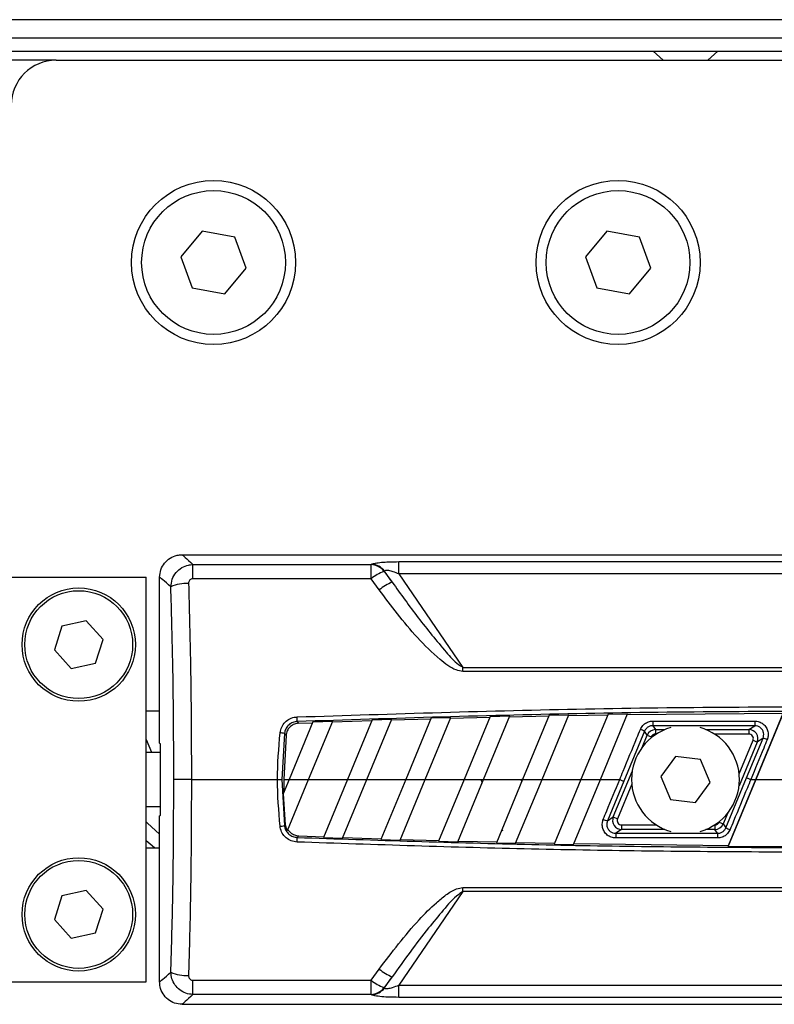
# Model space of a CAD drawing. Header units: millimetres. Extents: x 0 to 420, y 0 to 297.
# Tile 11 of 30: x 127 to 140, y 224 to 242. Entities that reach past the tile are written whole.
import ezdxf

# ---------------------------------------------------------------- set-up
doc = ezdxf.new("R2010")
doc.units = ezdxf.units.MM

msp = doc.modelspace()

# ---------------------------------------------------------------- linework, layer by layer
at = {"color": 7, "linetype": 'Continuous', "lineweight": 25}
for p, q in [((219.6169, 241.8248), (59.6493, 241.8248)), ((62.2888, 241.5049), (215.0579, 241.5049)), ((66.5846, 241.2649), (214.9779, 241.2649)), ((138.0957, 241.2649), (138.2734, 241.1049)), ((139.0732, 241.1049), (139.251, 241.2649)), ((127.4756, 241.1049), (81.7503, 241.1049)), ((127.4756, 241.1049), (154.6701, 241.1049)), ((130.0729, 238.0611), (129.6929, 237.6083)), ((130.655, 237.9584), (130.0729, 238.0611)), ((137.2714, 238.0611), (136.8915, 237.6083)), ((137.8535, 237.9584), (137.2714, 238.0611)), ((130.8571, 237.403), (130.655, 237.9584)), ((138.0557, 237.403), (137.8535, 237.9584)), ((129.6929, 237.6083), (129.8951, 237.0529)), ((136.8915, 237.6083), (137.0936, 237.0529)), ((130.4772, 236.9502), (130.8571, 237.403)), ((137.6757, 236.9502), (138.0557, 237.403)), ((129.8951, 237.0529), (130.4772, 236.9502)), ((137.0936, 237.0529), (137.6757, 236.9502)), ((129.7153, 232.3067), (152.4304, 232.3067)), ((129.9063, 231.8789), (129.9063, 232.1329)), ((129.9063, 232.1329), (133.0787, 232.1329)), ((133.0787, 231.8789), (133.0787, 232.1329)), ((133.5739, 231.9649), (133.5739, 232.183)), ((133.5739, 232.183), (148.5718, 232.183)), ((133.309, 232.0103), (133.4528, 231.8187)), ((133.4528, 231.8187), (133.3185, 232.0147)), ((133.5739, 231.9649), (134.7123, 230.3023)), ((148.5718, 231.9649), (133.5739, 231.9649)), ((126.6758, 231.9068), (129.0753, 231.9068)), ((129.0753, 224.7083), (129.0753, 231.9068)), ((129.3154, 228.9544), (129.3154, 231.9068)), ((133.0787, 231.8789), (129.9063, 231.8789)), ((133.2225, 231.6812), (133.0787, 231.8789)), ((128.0109, 231.1292), (127.5776, 231.0353)), ((128.3088, 230.8009), (128.0109, 231.1292)), ((127.5776, 231.0353), (127.4422, 230.6132)), ((128.1734, 230.3787), (128.3088, 230.8009)), ((127.4422, 230.6132), (127.7401, 230.2849)), ((127.7401, 230.2849), (128.1734, 230.3787)), ((134.7123, 230.2289), (134.7123, 230.3023)), ((134.7123, 230.3023), (147.4334, 230.3023)), ((147.4334, 230.2289), (134.7123, 230.2289)), ((129.3154, 229.5233), (129.0753, 229.5233)), ((137.2955, 229.4721), (136.8131, 228.3075)), ((137.1594, 228.3075), (137.6439, 229.4773)), ((137.2955, 229.4721), (137.6439, 229.4773)), ((137.6381, 229.4632), (140.4129, 229.4867)), ((139.925, 228.3075), (140.4129, 229.4867)), ((140.4202, 229.5007), (139.9265, 228.3075)), ((132.0434, 229.3329), (131.6187, 228.3075)), ((131.7921, 229.3093), (132.0375, 229.3186)), ((131.965, 228.3075), (132.395, 229.3458)), ((132.0434, 229.3329), (132.395, 229.3458)), ((132.3891, 229.3315), (133.0918, 229.3558)), ((133.0976, 229.37), (132.6576, 228.3075)), ((133.0039, 228.3075), (133.4486, 229.3813)), ((133.0976, 229.37), (133.4486, 229.3813)), ((133.4428, 229.3671), (134.1441, 229.3883)), ((134.15, 229.4025), (133.6964, 228.3075)), ((134.0427, 228.3075), (134.5003, 229.4122)), ((134.15, 229.4025), (134.5003, 229.4122)), ((134.4945, 229.3981), (135.1945, 229.4161)), ((135.2004, 229.4303), (134.7353, 228.3075)), ((135.0816, 228.3075), (135.5501, 229.4385)), ((135.2004, 229.4303), (135.5501, 229.4385)), ((135.5442, 229.4244), (136.243, 229.4393)), ((136.2489, 229.4535), (135.7742, 228.3075)), ((136.1205, 228.3075), (136.598, 229.4602)), ((136.2489, 229.4535), (136.598, 229.4602)), ((136.5921, 229.4461), (137.2896, 229.458)), ((138.0926, 229.3478), (139.9049, 229.3478)), ((138.0926, 229.3478), (138.0926, 229.2646)), ((139.9049, 229.3478), (139.9049, 229.2646)), ((131.5374, 229.1284), (131.4923, 228.3075)), ((137.9448, 229.1661), (137.5759, 228.2769)), ((137.9912, 229.0966), (137.9448, 229.1661)), ((139.9049, 229.2646), (138.0926, 229.2646)), ((138.0926, 229.2646), (138.1389, 229.1953)), ((138.1389, 229.1953), (138.1389, 229.1154)), ((138.1389, 229.1953), (138.3085, 229.1953)), ((138.155, 229.1154), (138.1389, 229.1154)), ((139.0382, 229.1953), (139.8012, 229.1953)), ((139.8012, 229.1154), (139.1916, 229.1154)), ((139.8012, 229.1953), (139.9049, 229.2646)), ((139.8012, 229.1953), (139.8012, 229.1154)), ((129.3237, 228.9474), (129.3237, 227.6677)), ((131.5649, 229.0982), (131.5229, 228.3075)), ((137.8997, 228.8756), (137.9912, 229.0966)), ((137.9912, 229.0966), (138.0651, 229.066)), ((138.0651, 229.066), (138.055, 229.0416)), ((139.9489, 228.9742), (139.6266, 228.1962)), ((139.6279, 228.408), (139.8751, 229.0048)), ((139.7612, 228.3381), (140.0532, 229.0439)), ((139.8751, 229.0048), (139.9489, 228.9742)), ((140.0532, 229.0439), (139.9489, 228.9742)), ((129.3237, 228.7874), (129.0753, 228.7874)), ((138.4979, 228.7147), (138.233, 228.3592)), ((138.9382, 228.663), (138.4979, 228.7147)), ((139.1136, 228.2559), (138.9382, 228.663)), ((137.3882, 227.6408), (137.7246, 228.4529)), ((129.881, 228.3075), (131.4135, 228.3075)), ((131.4923, 228.3075), (131.5374, 227.4866)), ((131.6187, 228.3075), (131.5132, 228.0528)), ((131.5229, 228.3075), (131.5263, 228.0844)), ((131.5229, 228.3075), (131.6187, 228.3075)), ((131.5889, 227.3996), (131.965, 228.3075)), ((131.6187, 228.3075), (131.965, 228.3075)), ((131.965, 228.3075), (132.6576, 228.3075)), ((132.6576, 228.3075), (132.23, 227.2753)), ((132.5712, 227.263), (133.0039, 228.3075)), ((132.6576, 228.3075), (133.0039, 228.3075)), ((133.0039, 228.3075), (133.6964, 228.3075)), ((133.6964, 228.3075), (133.2542, 227.2399)), ((133.596, 227.2291), (134.0427, 228.3075)), ((133.6964, 228.3075), (134.0427, 228.3075)), ((134.0427, 228.3075), (134.7353, 228.3075)), ((134.7353, 228.3075), (134.2803, 227.2089)), ((134.6227, 227.1995), (135.0816, 228.3075)), ((134.7353, 228.3075), (135.0816, 228.3075)), ((135.0816, 228.3075), (135.7742, 228.3075)), ((135.7742, 228.3075), (135.3081, 227.1822)), ((135.6511, 227.1742), (136.1205, 228.3075)), ((135.7594, 228.2717), (135.7484, 228.3126)), ((135.7742, 228.3075), (136.1205, 228.3075)), ((136.1205, 228.3075), (136.8131, 228.3075)), ((136.8131, 228.3075), (136.3377, 227.1598)), ((136.6813, 227.1533), (137.1594, 228.3075)), ((136.8131, 228.3075), (137.1594, 228.3075)), ((137.1594, 228.3075), (137.5021, 228.3075)), ((137.5759, 228.2769), (137.2839, 227.5711)), ((138.233, 228.3592), (138.4084, 227.952)), ((138.8487, 227.9004), (139.1136, 228.2559)), ((139.3924, 227.449), (139.7612, 228.3381)), ((139.9265, 228.3075), (139.4337, 227.119)), ((139.438, 227.133), (139.925, 228.3075)), ((139.8351, 228.3075), (139.925, 228.3075)), ((139.9265, 228.3075), (140.6808, 228.3075)), ((137.717, 228.2257), (137.4621, 227.6102)), ((131.5132, 228.0528), (131.5522, 227.5029)), ((138.4084, 227.952), (138.8487, 227.9004)), ((129.0753, 227.8276), (129.3237, 227.8276)), ((129.3154, 224.7083), (129.3154, 227.6607)), ((137.2839, 227.5711), (137.3882, 227.6408)), ((137.3882, 227.6408), (137.4621, 227.6102)), ((139.2721, 227.549), (139.2772, 227.5615)), ((139.2721, 227.549), (139.3459, 227.5185)), ((139.4262, 227.7122), (139.3459, 227.5185)), ((135.4079, 227.4231), (135.4159, 227.3932)), ((137.5359, 227.4198), (137.4322, 227.3505)), ((137.5359, 227.4997), (137.5359, 227.4198)), ((137.5359, 227.4997), (138.155, 227.4997)), ((138.3085, 227.4198), (137.5359, 227.4198)), ((139.1982, 227.4198), (139.0382, 227.4198)), ((139.1916, 227.4997), (139.1982, 227.4997)), ((139.1982, 227.4997), (139.1982, 227.4198)), ((139.2445, 227.3505), (139.1982, 227.4198)), ((139.3459, 227.5185), (139.3924, 227.449)), ((131.7921, 227.3057), (132.2357, 227.2891)), ((132.23, 227.2753), (132.5712, 227.263)), ((132.5769, 227.2768), (133.26, 227.2538)), ((133.2542, 227.2399), (133.596, 227.2291)), ((133.6018, 227.2429), (134.286, 227.2228)), ((134.2803, 227.2089), (134.6227, 227.1995)), ((134.6284, 227.2134), (135.3138, 227.1961)), ((137.4322, 227.3505), (137.4322, 227.2673)), ((137.4322, 227.3505), (139.2445, 227.3505)), ((139.2445, 227.2673), (137.4322, 227.2673)), ((139.2445, 227.3505), (139.2445, 227.2673)), ((129.0753, 227.0918), (129.3154, 227.0918)), ((135.3081, 227.1822), (135.6511, 227.1742)), ((135.6568, 227.1881), (136.3435, 227.1737)), ((136.3377, 227.1598), (136.6813, 227.1533)), ((136.6871, 227.1672), (139.438, 227.133)), ((139.4337, 227.119), (139.438, 227.133)), ((139.4337, 227.119), (141.7255, 227.1143)), ((128.0109, 226.3302), (127.5776, 226.2363)), ((128.3088, 226.0018), (128.0109, 226.3302)), ((134.7123, 226.3128), (133.5739, 224.6502)), ((134.7123, 226.3861), (147.4334, 226.3861)), ((134.7123, 226.3128), (134.7123, 226.3861)), ((147.4334, 226.3128), (134.7123, 226.3128)), ((127.5776, 226.2363), (127.4422, 225.8142)), ((128.1734, 225.5797), (128.3088, 226.0018)), ((127.4422, 225.8142), (127.7401, 225.4859)), ((127.7401, 225.4859), (128.1734, 225.5797)), ((133.0787, 224.7361), (133.2225, 224.9338)), ((133.4528, 224.7964), (133.309, 224.6048)), ((133.3185, 224.6003), (133.4528, 224.7964)), ((126.6758, 224.7083), (129.0753, 224.7083)), ((129.9063, 224.7361), (133.0787, 224.7361)), ((129.9063, 224.4822), (129.9063, 224.7361)), ((133.0787, 224.4822), (133.0787, 224.7361)), ((133.5739, 224.432), (133.5739, 224.6502)), ((133.5739, 224.6502), (148.4313, 224.6502)), ((133.0787, 224.4822), (129.9063, 224.4822)), ((148.4313, 224.432), (133.5739, 224.432)), ((129.7153, 224.3083), (148.4313, 224.3083))]:
    msp.add_line(p, q, dxfattribs=at)
at = {"color": 7, "linetype": 'Continuous', "lineweight": 25, "flags": 128}
for points in [[(129.0753, 229.0165), (129.1688, 228.7967), (129.1732, 228.7874)], [(129.881, 228.3075), (129.8264, 228.3075), (129.7734, 228.3075), (129.7236, 228.3075), (129.6783, 228.3075), (129.6391, 228.3075), (129.6069, 228.3075), (129.5828, 228.3075), (129.5674, 228.3075)], [(131.4135, 228.3075), (131.4274, 228.3075), (131.4409, 228.3075), (131.4535, 228.3075), (131.4649, 228.3075), (131.4748, 228.3075), (131.4828, 228.3075), (131.4887, 228.3075), (131.4923, 228.3075)], [(129.0753, 227.5562), (129.0994, 227.5318), (129.3154, 227.3339)], [(131.5374, 227.4866), (131.5425, 227.4922), (131.5522, 227.5029)], [(129.0753, 227.2245), (129.1805, 227.1339), (129.2324, 227.0918)]]:
    msp.add_lwpolyline(points, dxfattribs=at)
at = {"color": 7, "linetype": 'Continuous', "lineweight": 25}
for centre, radius in [((130.275, 237.5057), 1.4597), ((137.4736, 237.5057), 1.4597), ((130.275, 237.5057), 1.2797), ((137.4736, 237.5057), 1.2797), ((127.8755, 230.707), 1.0078), ((127.8755, 230.707), 0.9598), ((127.8755, 225.908), 1.0078), ((127.8755, 225.908), 0.9598)]:
    msp.add_circle(centre, radius, dxfattribs=at)
for centre, radius, start, end in [((127.4756, 240.3051), 0.7998, 90, 180), ((133.0581, 231.8165), 0.317, 37.67317, 86.27193), ((133.0678, 231.8215), 0.3166, 37.61344, 86.2899), ((133.6344, 231.172), 0.8992, 111.21475, 128.17001), ((129.7926, 231.1277), 0.6683, 86.78266, 114.52543), ((133.849, 230.8932), 1.0067, 113.1766, 128.48705), ((113.9964, 228.7186), 17.7793, 1.99713, 2.26222), ((131.3764, 228.2474), 0.8956, 79.64387, 84.70437), ((138.6733, 228.3075), 0.9598, 105.66214, 254.33786), ((137.627, 228.5615), 0.6831, 62.26915, 69.07134), ((138.139, 229.0353), 0.16, 90.02333, 157.47667), ((138.6733, 228.3075), 0.9598, 285.66214, 74.33786), ((139.8011, 229.0353), 0.16, 337.55225, 89.94775), ((139.7902, 228.2491), 0.8372, 66.27194, 71.68854), ((137.547, 228.3659), 0.8372, 246.27194, 251.68854), ((137.5361, 227.5797), 0.16, 157.55225, 269.94775), ((131.3764, 228.3677), 0.8956, 275.29563, 280.35613), ((139.1982, 227.5797), 0.16, 270.02333, 337.47667), ((139.7102, 228.0536), 0.6831, 242.26915, 249.07134), ((113.9964, 227.8965), 17.7793, 357.73778, 358.00287), ((133.849, 225.7218), 1.0067, 231.51295, 246.8234), ((129.7926, 225.4874), 0.6683, 245.47457, 273.21734), ((133.6344, 225.443), 0.8992, 231.82999, 248.78525), ((133.0581, 224.7985), 0.317, 273.72807, 322.32683), ((133.0678, 224.7935), 0.3166, 273.7101, 322.38656)]:
    msp.add_arc(centre, radius, start, end, dxfattribs=at)
for centre, major_axis, ratio, start_param, end_param in [((145.0828, 218.7095), (-12.3233, 13.2056), 0.2629188, 6.2005402, 6.2026667), ((145.3131, 218.9027), (-12.3463, 12.8733), 0.2632659, 6.1938201, 6.1959466), ((138.139, 229.0353), (0.0445, -0.0666), 0.9991192, 2.552951, 3.7302343), ((139.8011, 229.0353), (-0.0666, -0.0445), 0.9980304, 2.160756, 4.1224293), ((142.1126, 228.9555), (12.7974, 0), 0.0174551, 3.1466858, 3.1779438), ((144.7406, 210.9065), (-25.4001, 94.5342), 0.0506127, 1.372233, 1.3728066), ((142.1126, 227.6595), (12.7974, 0), 0.0174551, 3.1052415, 3.1364995), ((137.5361, 227.5797), (0.0666, 0.0445), 0.9980304, 2.160756, 4.1224293), ((139.1982, 227.5797), (-0.0445, 0.0666), 0.9991192, 2.552951, 3.7302343), ((145.3131, 237.7123), (12.3463, 12.8733), 0.2632659, 3.2288313, 3.2309579), ((145.0828, 237.9056), (12.3233, 13.2056), 0.2629188, 3.2221112, 3.2242378)]:
    msp.add_ellipse(centre, major_axis=major_axis, ratio=ratio, start_param=start_param, end_param=end_param, dxfattribs=at)
for points, knots in [([(129.3154, 231.9068), (129.3198, 231.9518), (129.3286, 232.0417), (129.3976, 232.1615), (129.4991, 232.252), (129.6115, 232.2999), (129.6858, 232.3048), (129.7153, 232.3067)], [0, 0, 0, 0, 0.2146904, 0.4293807, 0.6440724, 0.8587666, 1, 1, 1, 1]), ([(129.7153, 232.3067), (129.726, 232.2983), (129.7461, 232.2824), (129.8553, 232.1805), (129.9063, 232.1329)], [0, 0, 0, 0, 0.532908, 1, 1, 1, 1]), ([(129.5152, 231.7357), (129.5203, 231.781), (129.5307, 231.8727), (129.6029, 231.9933), (129.7053, 232.0809), (129.812, 232.1251), (129.88, 232.1307), (129.9063, 232.1329)], [0, 0, 0, 0, 0.2205659, 0.4471115, 0.6649038, 0.8705791, 1, 1, 1, 1]), ([(133.0882, 232.1374), (133.108, 232.1444), (133.1474, 232.1582), (133.2597, 232.1722), (133.4041, 232.1814), (133.5134, 232.1825), (133.5739, 232.183)], [0, 0, 0, 0, 0.2365469, 0.4711481, 0.7075375, 1, 1, 1, 1]), ([(133.5739, 231.9649), (133.5394, 231.9786), (133.481, 232.0017), (133.4079, 232.0223), (133.3662, 232.0283), (133.3413, 232.0281), (133.3253, 232.0237), (133.3205, 232.0174), (133.3185, 232.0147)], [0, 0, 0, 0, 0.3516283, 0.5955786, 0.7208464, 0.8017048, 0.9164219, 1, 1, 1, 1]), ([(129.5152, 231.7357), (129.4615, 231.7829), (129.3472, 231.8832), (129.3264, 231.8986), (129.3154, 231.9068)], [0, 0, 0, 0, 0.4703282, 1, 1, 1, 1]), ([(129.9063, 231.8789), (129.901, 231.8786), (129.8871, 231.8777), (129.8654, 231.8686), (129.8452, 231.8499), (129.8318, 231.824), (129.8307, 231.8047), (129.8301, 231.795)], [0, 0, 0, 0, 0.12601445, 0.32546756, 0.53977465, 0.76949727, 1, 1, 1, 1]), ([(129.8301, 231.795), (129.8423, 231.3495), (129.8641, 230.5499), (129.8783, 229.3834), (129.8801, 228.6664), (129.881, 228.3075)], [0, 0, 0, 0, 0.385858, 0.6925854, 1, 1, 1, 1]), ([(133.4528, 231.8187), (133.6057, 231.6061), (133.9117, 231.1806), (134.3073, 230.6961), (134.571, 230.3916), (134.6853, 230.3194), (134.7123, 230.3023)], [0, 0, 0, 0, 0.3979748, 0.7967661, 0.9519452, 1, 1, 1, 1]), ([(129.5674, 228.3075), (129.567, 228.5208), (129.5658, 229.228), (129.554, 230.3765), (129.5276, 231.3002), (129.5152, 231.7357)], [0, 0, 0, 0, 0.1858282, 0.6161718, 1, 1, 1, 1]), ([(134.7123, 230.2289), (134.6713, 230.2369), (134.5179, 230.2668), (134.244, 230.4906), (133.8972, 230.8229), (133.5467, 231.2497), (133.329, 231.5394), (133.2225, 231.6812)], [0, 0, 0, 0, 0.05860283, 0.21940983, 0.48277098, 0.74683213, 1, 1, 1, 1]), ([(131.7619, 229.4204), (133.4734, 229.4761), (136.8971, 229.5875), (141.7144, 229.6123), (146.2108, 229.561), (148.9927, 229.4673), (150.3838, 229.4204)], [0, 0, 0, 0, 0.2757904, 0.5517065, 0.7758195, 1, 1, 1, 1]), ([(150.3807, 229.3382), (148.9905, 229.3849), (146.2095, 229.4783), (141.7154, 229.5294), (136.8993, 229.5047), (133.4766, 229.3937), (131.7649, 229.3382)], [0, 0, 0, 0, 0.2241132, 0.4482934, 0.7240843, 1, 1, 1, 1]), ([(131.459, 229.1392), (131.4663, 229.1741), (131.4809, 229.2439), (131.5451, 229.3319), (131.6322, 229.394), (131.7096, 229.4171), (131.7533, 229.4198), (131.7619, 229.4204)], [0, 0, 0, 0, 0.2364197, 0.4727335, 0.7072765, 0.9427541, 1, 1, 1, 1]), ([(131.7649, 229.3382), (131.7585, 229.3378), (131.7256, 229.336), (131.6672, 229.3193), (131.6015, 229.273), (131.5534, 229.2071), (131.5427, 229.1546), (131.5374, 229.1284)], [0, 0, 0, 0, 0.0576501, 0.2940085, 0.5283048, 0.7638762, 1, 1, 1, 1]), ([(131.7921, 229.3093), (131.7652, 229.3057), (131.7116, 229.2984), (131.6417, 229.2546), (131.5905, 229.1922), (131.5698, 229.1359), (131.5657, 229.104), (131.5649, 229.0982)], [0, 0, 0, 0, 0.2388058, 0.4777464, 0.7136308, 0.9476638, 1, 1, 1, 1]), ([(131.7649, 229.3382), (131.7661, 229.337), (131.7751, 229.3273), (131.7841, 229.3177), (131.7921, 229.3093)], [0, 0, 0, 0, 0.1256072, 1, 1, 1, 1]), ([(137.871, 229.1995), (137.8837, 229.2234), (137.9093, 229.2714), (137.975, 229.3217), (138.0393, 229.3451), (138.0794, 229.3471), (138.0926, 229.3478)], [0, 0, 0, 0, 0.2866964, 0.57308785, 0.85931076, 1, 1, 1, 1]), ([(139.9049, 229.3478), (139.932, 229.3451), (139.9861, 229.3398), (140.0581, 229.2982), (140.1128, 229.237), (140.1437, 229.1608), (140.1488, 229.0833), (140.1338, 229.0365), (140.1271, 229.0155)], [0, 0, 0, 0, 0.1719653, 0.3440505, 0.5162242, 0.6882936, 0.860158, 1, 1, 1, 1]), ([(131.4135, 228.3075), (131.4135, 228.3075), (131.4135, 228.5852), (131.4363, 228.8622), (131.459, 229.1392)], [0, 0, 0, 0, 0.0000115, 1, 1, 1, 1]), ([(131.5649, 229.0982), (131.5574, 229.1064), (131.5482, 229.1165), (131.5391, 229.1265), (131.5374, 229.1284)], [0, 0, 0, 0, 0.8151374, 1, 1, 1, 1]), ([(137.5021, 228.3075), (137.5021, 228.3075), (137.5224, 228.3568), (137.6242, 228.6033), (137.7472, 228.9006), (137.8499, 229.1485), (137.871, 229.1995)], [0, 0, 0, 0, 0.0000099, 0.1657177, 0.8285842, 1, 1, 1, 1]), ([(138.0926, 229.2646), (138.0838, 229.2641), (138.0571, 229.2628), (138.0142, 229.2473), (137.9704, 229.2139), (137.9533, 229.182), (137.9448, 229.1661)], [0, 0, 0, 0, 0.1408583, 0.4273306, 0.7136849, 1, 1, 1, 1]), ([(140.0532, 229.0439), (140.0577, 229.0579), (140.0677, 229.0889), (140.0643, 229.1405), (140.0437, 229.1911), (140.0071, 229.2318), (139.9591, 229.2593), (139.923, 229.2628), (139.9049, 229.2646)], [0, 0, 0, 0, 0.1396147, 0.3111262, 0.4829601, 0.6551624, 0.8275585, 1, 1, 1, 1]), ([(140.1271, 229.0155), (140.1068, 228.9663), (140.0096, 228.7303), (139.9122, 228.4942), (139.8351, 228.3075), (139.8351, 228.3075)], [0, 0, 0, 0, 0.2088547, 0.9999875, 1, 1, 1, 1]), ([(129.5152, 224.8793), (129.5255, 225.2279), (129.5462, 225.9269), (129.5635, 227.0728), (129.566, 227.8676), (129.5674, 228.3075)], [0, 0, 0, 0, 0.3075818, 0.616784, 1, 1, 1, 1]), ([(129.881, 228.3075), (129.8797, 227.862), (129.8772, 227.0561), (129.8603, 225.8905), (129.8402, 225.1773), (129.8301, 224.8201)], [0, 0, 0, 0, 0.38162754, 0.69023257, 1, 1, 1, 1]), ([(131.459, 227.4759), (131.4363, 227.7529), (131.4135, 228.0299), (131.4135, 228.3075), (131.4135, 228.3075)], [0, 0, 0, 0, 0.9999885, 1, 1, 1, 1]), ([(137.2101, 227.5995), (137.2304, 227.6488), (137.3276, 227.8848), (137.425, 228.1208), (137.5021, 228.3075), (137.5021, 228.3075)], [0, 0, 0, 0, 0.2088547, 0.9999875, 1, 1, 1, 1]), ([(139.8351, 228.3075), (139.8351, 228.3075), (139.8147, 228.2582), (139.7129, 228.0118), (139.59, 227.7144), (139.4873, 227.4665), (139.4662, 227.4156)], [0, 0, 0, 0, 0.0000099, 0.1657177, 0.8285842, 1, 1, 1, 1]), ([(137.4322, 227.2673), (137.4052, 227.2699), (137.351, 227.2753), (137.2791, 227.3168), (137.2243, 227.3781), (137.1935, 227.4542), (137.1884, 227.5318), (137.2034, 227.5785), (137.2101, 227.5995)], [0, 0, 0, 0, 0.1719653, 0.3440505, 0.5162242, 0.6882936, 0.860158, 1, 1, 1, 1]), ([(137.2839, 227.5711), (137.2794, 227.5572), (137.2694, 227.5261), (137.2729, 227.4745), (137.2934, 227.4239), (137.33, 227.3833), (137.3781, 227.3557), (137.4142, 227.3522), (137.4322, 227.3505)], [0, 0, 0, 0, 0.1396147, 0.3111262, 0.4829601, 0.6551624, 0.8275585, 1, 1, 1, 1]), ([(131.7619, 227.1947), (131.7261, 227.1996), (131.6545, 227.2093), (131.5612, 227.268), (131.4929, 227.3514), (131.4656, 227.4264), (131.46, 227.4685), (131.459, 227.4759)], [0, 0, 0, 0, 0.2392418, 0.4787966, 0.7155298, 0.9504737, 1, 1, 1, 1]), ([(131.5374, 227.4866), (131.5381, 227.4811), (131.5421, 227.4495), (131.5623, 227.3932), (131.6137, 227.3306), (131.684, 227.2871), (131.7379, 227.2803), (131.7649, 227.2769)], [0, 0, 0, 0, 0.0495503, 0.2840335, 0.5200495, 0.7595617, 1, 1, 1, 1]), ([(131.5522, 227.5029), (131.5573, 227.4766), (131.5645, 227.4401), (131.5835, 227.4085), (131.5889, 227.3996)], [0, 0, 0, 0, 0.71953729, 1, 1, 1, 1]), ([(131.5973, 227.42), (131.6082, 227.4045), (131.6342, 227.3675), (131.6945, 227.3259), (131.7524, 227.3083), (131.7854, 227.3062), (131.7921, 227.3057)], [0, 0, 0, 0, 0.2404945, 0.5768231, 0.9145059, 1, 1, 1, 1]), ([(139.2445, 227.3505), (139.2533, 227.3509), (139.2801, 227.3522), (139.3229, 227.3678), (139.3667, 227.4012), (139.3838, 227.433), (139.3924, 227.449)], [0, 0, 0, 0, 0.1408583, 0.4273306, 0.7136849, 1, 1, 1, 1]), ([(139.4662, 227.4156), (139.4534, 227.3916), (139.4278, 227.3437), (139.3621, 227.2933), (139.2979, 227.2699), (139.2577, 227.2679), (139.2445, 227.2673)], [0, 0, 0, 0, 0.2866964, 0.5730879, 0.8593108, 1, 1, 1, 1]), ([(148.4313, 227.14), (147.3706, 227.1066), (144.5976, 227.0191), (140.4312, 227.0041), (135.9349, 227.0538), (133.153, 227.1477), (131.7619, 227.1947)], [0, 0, 0, 0, 0.190951, 0.49919, 0.7495573, 1, 1, 1, 1]), ([(131.7921, 227.3057), (131.7841, 227.2973), (131.7751, 227.2877), (131.7661, 227.2781), (131.7649, 227.2769)], [0, 0, 0, 0, 0.87439276, 1, 1, 1, 1]), ([(131.7649, 227.2769), (133.1552, 227.2301), (135.9361, 227.1365), (140.4303, 227.087), (144.5964, 227.1019), (147.3694, 227.1891), (148.4313, 227.2225)], [0, 0, 0, 0, 0.2503312, 0.5007373, 0.8087917, 1, 1, 1, 1]), ([(133.2225, 224.9338), (133.4499, 225.2343), (133.764, 225.6492), (134.1856, 226.0727), (134.4076, 226.2561), (134.5647, 226.3598), (134.6743, 226.3794), (134.7123, 226.3861)], [0, 0, 0, 0, 0.53612896, 0.74031165, 0.84346928, 0.94579607, 1, 1, 1, 1]), ([(134.7123, 226.3128), (134.6874, 226.2972), (134.5503, 226.2116), (134.3592, 225.9768), (133.9544, 225.4961), (133.6639, 225.0909), (133.4528, 224.7964)], [0, 0, 0, 0, 0.0441016, 0.2430221, 0.4498948, 1, 1, 1, 1]), ([(129.3154, 224.7083), (129.3264, 224.7164), (129.3472, 224.7319), (129.4615, 224.8321), (129.5152, 224.8793)], [0, 0, 0, 0, 0.5296718, 1, 1, 1, 1]), ([(129.9063, 224.4822), (129.8649, 224.4869), (129.7819, 224.4964), (129.6706, 224.5587), (129.5836, 224.6493), (129.5271, 224.7601), (129.5191, 224.8404), (129.5152, 224.8793)], [0, 0, 0, 0, 0.2031561, 0.4077184, 0.6081168, 0.8102288, 1, 1, 1, 1]), ([(129.8301, 224.8201), (129.8305, 224.8117), (129.8313, 224.7947), (129.8416, 224.771), (129.8585, 224.7517), (129.881, 224.7386), (129.8979, 224.7369), (129.9063, 224.7361)], [0, 0, 0, 0, 0.1986721, 0.4049264, 0.603668, 0.8026017, 1, 1, 1, 1]), ([(129.7153, 224.3083), (129.6703, 224.3128), (129.5804, 224.3216), (129.4606, 224.3905), (129.3701, 224.492), (129.3222, 224.6045), (129.3173, 224.6788), (129.3154, 224.7083)], [0, 0, 0, 0, 0.2146973, 0.4293947, 0.6440908, 0.8587843, 1, 1, 1, 1]), ([(133.3185, 224.6003), (133.3219, 224.5965), (133.3282, 224.5892), (133.3521, 224.586), (133.3948, 224.5897), (133.4728, 224.6101), (133.5363, 224.6353), (133.5739, 224.6502)], [0, 0, 0, 0, 0.1241935, 0.2362557, 0.3517004, 0.6157087, 1, 1, 1, 1]), ([(129.9063, 224.4822), (129.8553, 224.4346), (129.7461, 224.3326), (129.726, 224.3168), (129.7153, 224.3083)], [0, 0, 0, 0, 0.467092, 1, 1, 1, 1]), ([(133.5739, 224.432), (133.5074, 224.4327), (133.3863, 224.434), (133.2281, 224.4456), (133.131, 224.4609), (133.0994, 224.4732), (133.0882, 224.4776)], [0, 0, 0, 0, 0.32163759, 0.58540741, 0.85286275, 1, 1, 1, 1])]:
    msp.add_open_spline(points, degree=3, knots=knots, dxfattribs=at)
for points in [[(137.5021, 228.3075), (137.5115, 228.3036), (137.5305, 228.2958), (137.5545, 228.2858), (137.5718, 228.2787), (137.5745, 228.2775), (137.5759, 228.2769)], [(139.7612, 228.3381), (139.7626, 228.3375), (139.7654, 228.3364), (139.7826, 228.3293), (139.8067, 228.3193), (139.8256, 228.3115), (139.8351, 228.3075)]]:
    msp.add_open_spline(points, degree=3, dxfattribs=at)

doc.saveas('drawing.dxf')
